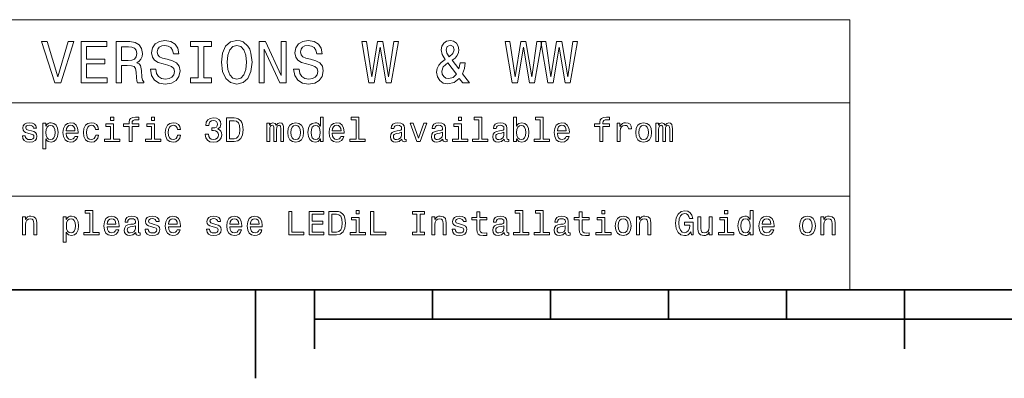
# Model space of a CAD drawing. Extents: x 0 to 420, y 0 to 297.
# Tile 3 of 32: x 85 to 168, y 2 to 33. Entities that reach past the tile are written whole.
import ezdxf

# ---------------------------------------------------------------- set-up
doc = ezdxf.new("R2010")
doc.units = 0

msp = doc.modelspace()

# ---------------------------------------------------------------- linework, layer by layer
at = {"color": 7, "lineweight": 13}
for p, q in [((25, 32.868156), (155.380432, 32.868156)), ((155.380432, 32.868156), (155.380432, 10)), ((25, 25.821327), (155.380432, 25.821327)), ((25, 17.910664), (155.380432, 17.910664)), ((25, 10), (155.380432, 10))]:
    msp.add_line(p, q, dxfattribs=at)
at = {"color": 7, "lineweight": 35}
for p, q in [((10, 10), (410, 10)), ((105, 10), (105, 2.5)), ((110, 10), (110, 5)), ((120, 10), (120, 7.5)), ((130, 10), (130, 7.5)), ((140, 10), (140, 7.5)), ((150, 10), (150, 7.5)), ((160, 10), (160, 5)), ((110, 7.5), (310, 7.5))]:
    msp.add_line(p, q, dxfattribs=at)
at = {"color": 7, "lineweight": 13}
for points in [[(89.115982, 31.016571), (88.238464, 28.036024), (87.335724, 31.016571), (86.856613, 31.016571), (87.986298, 27.511528), (88.490623, 27.511528), (89.595093, 31.016571)], [(90.215408, 27.511528), (92.434425, 27.511528), (92.434425, 27.93516), (90.679382, 27.93516), (90.679382, 29.120317), (92.242783, 29.120317), (92.242783, 29.538906), (90.679382, 29.538906), (90.679382, 30.587896), (92.394081, 30.587896), (92.394081, 31.011528), (90.215408, 31.011528)], [(93.185867, 27.511528), (93.654884, 27.511528), (93.654884, 28.989193), (94.133995, 28.989193), (94.487022, 28.974064), (94.708923, 28.90346), (94.829956, 28.737032), (94.880394, 28.439482), (94.905609, 27.985592), (94.935867, 27.688042), (94.996384, 27.511528), (95.525925, 27.511528), (95.525925, 27.607349), (95.409927, 27.74856), (95.369583, 28.010807), (95.334282, 28.575649), (95.24855, 28.994236), (95.132553, 29.12536), (94.950996, 29.221182), (95.152725, 29.347263), (95.293938, 29.523775), (95.384712, 29.745678), (95.414978, 30.01297), (95.344368, 30.4366), (95.142639, 30.754324), (94.809784, 30.945967), (94.355896, 31.011528), (93.185867, 31.011528)], [(96.549706, 28.666428), (96.090767, 28.666428), (96.191635, 28.131845), (96.443794, 27.738474), (96.832123, 27.501442), (97.356621, 27.415707), (97.876076, 27.496399), (98.264404, 27.7183), (98.51152, 28.066282), (98.602295, 28.525217), (98.526649, 28.938761), (98.314835, 29.206053), (97.971893, 29.382565), (97.512962, 29.513689), (97.119591, 29.60951), (96.862381, 29.720463), (96.716133, 29.881845), (96.670738, 30.134007), (96.716133, 30.360952), (96.847252, 30.532421), (97.048981, 30.648415), (97.326363, 30.688761), (97.60878, 30.638329), (97.830681, 30.502163), (97.976936, 30.275217), (98.047539, 29.967579), (98.506477, 29.967579), (98.506477, 29.977667), (98.425781, 30.451729), (98.188751, 30.804756), (97.815552, 31.026657), (97.311234, 31.102306), (96.857338, 31.026657), (96.504311, 30.814842), (96.277367, 30.487032), (96.196678, 30.0634), (96.262238, 29.68516), (96.45388, 29.427954), (96.756477, 29.256485), (97.170021, 29.12536), (97.578522, 29.009367), (97.886162, 28.898417), (98.072762, 28.737032), (98.138321, 28.474785), (98.077805, 28.207493), (97.921463, 28.005764), (97.684433, 27.879684), (97.376793, 27.839338), (97.033852, 27.894814), (96.771606, 28.056196), (96.605179, 28.318445)], [(100.150574, 27.93516), (99.505035, 27.93516), (99.505035, 27.511528), (101.260078, 27.511528), (101.260078, 27.93516), (100.614548, 27.93516), (100.614548, 30.587896), (101.260078, 30.587896), (101.260078, 31.011528), (99.505035, 31.011528), (99.505035, 30.587896), (100.150574, 30.587896)], [(102.122475, 29.261528), (102.213257, 28.474785), (102.475502, 27.894814), (102.884003, 27.536745), (103.418587, 27.415707), (103.948128, 27.536745), (104.361671, 27.894814), (104.618874, 28.474785), (104.714691, 29.261528), (104.618874, 30.043228), (104.507919, 30.360952), (104.361671, 30.623199), (103.948128, 30.981268), (103.695961, 31.072046), (103.418587, 31.107349), (102.87896, 30.981268), (102.470459, 30.628242), (102.213257, 30.048271)], [(105.304756, 27.511528), (105.723343, 27.511528), (105.723343, 30.381124), (107.064842, 27.511528), (107.604469, 27.511528), (107.604469, 31.011528), (107.18084, 31.011528), (107.18084, 28.141932), (105.854469, 31.011528), (105.304756, 31.011528)], [(108.69381, 28.666428), (108.234871, 28.666428), (108.335739, 28.131845), (108.587898, 27.738474), (108.976227, 27.501442), (109.500725, 27.415707), (110.02018, 27.496399), (110.408508, 27.7183), (110.655624, 28.066282), (110.746399, 28.525217), (110.670753, 28.938761), (110.458939, 29.206053), (110.115997, 29.382565), (109.657066, 29.513689), (109.263695, 29.60951), (109.006485, 29.720463), (108.860237, 29.881845), (108.814842, 30.134007), (108.860237, 30.360952), (108.991356, 30.532421), (109.193085, 30.648415), (109.470467, 30.688761), (109.752884, 30.638329), (109.974785, 30.502163), (110.12104, 30.275217), (110.191643, 29.967579), (110.650581, 29.967579), (110.650581, 29.977667), (110.569885, 30.451729), (110.332855, 30.804756), (109.959656, 31.026657), (109.455338, 31.102306), (109.001442, 31.026657), (108.648415, 30.814842), (108.421471, 30.487032), (108.340782, 30.0634), (108.406342, 29.68516), (108.597984, 29.427954), (108.900581, 29.256485), (109.314125, 29.12536), (109.722626, 29.009367), (110.030266, 28.898417), (110.216866, 28.737032), (110.282425, 28.474785), (110.221909, 28.207493), (110.065567, 28.005764), (109.828537, 27.879684), (109.520897, 27.839338), (109.177956, 27.894814), (108.91571, 28.056196), (108.749283, 28.318445)], [(114.60952, 27.511528), (115.053322, 27.511528), (115.557648, 30.54755), (116.077095, 27.511528), (116.500732, 27.511528), (117.116005, 31.016571), (116.712547, 31.016571), (116.278824, 28.036024), (115.779549, 31.016571), (115.34079, 31.016571), (114.851593, 28.036024), (114.417877, 31.016571), (114.004333, 31.016571)], [(122.537476, 28.293228), (122.713989, 28.737032), (122.784599, 29.211096), (122.335747, 29.211096), (122.244972, 28.696686), (121.675087, 29.427954), (121.91716, 29.624641), (122.093674, 29.841499), (122.199585, 30.078531), (122.234886, 30.330692), (122.17437, 30.638329), (122.023071, 30.885447), (121.791084, 31.041788), (121.513702, 31.102306), (121.190941, 31.036743), (120.94886, 30.870317), (120.787476, 30.623199), (120.732002, 30.315563), (120.817741, 29.912104), (121.069901, 29.488474), (120.747131, 29.256485), (120.52523, 29.019453), (120.394104, 28.747118), (120.35376, 28.434439), (120.419327, 28.036024), (120.616013, 27.713257), (120.918602, 27.506485), (121.306931, 27.425793), (121.836472, 27.536745), (122.27523, 27.899857), (122.567741, 27.511528), (123.14267, 27.511528)], [(126.753624, 27.511528), (127.197426, 27.511528), (127.701752, 30.54755), (128.221191, 27.511528), (128.644836, 27.511528), (129.260101, 31.016571), (128.856659, 31.016571), (128.422928, 28.036024), (127.923653, 31.016571), (127.484894, 31.016571), (126.995697, 28.036024), (126.561981, 31.016571), (126.148438, 31.016571)], [(129.789642, 27.511528), (130.233459, 27.511528), (130.737778, 30.54755), (131.257233, 27.511528), (131.680862, 27.511528), (132.296143, 31.016571), (131.89267, 31.016571), (131.458954, 28.036024), (130.959686, 31.016571), (130.52092, 31.016571), (130.031723, 28.036024), (129.598007, 31.016571), (129.184464, 31.016571)], [(94.22477, 30.582853), (94.53241, 30.552595), (94.749268, 30.456774), (94.885437, 30.28026), (94.930824, 30.002882), (94.880394, 29.710375), (94.744225, 29.533863), (94.512238, 29.443085), (94.194511, 29.417868), (93.654884, 29.417868), (93.654884, 30.582853)], [(102.606628, 29.261528), (102.662102, 29.871758), (102.828529, 30.320606), (103.085732, 30.592939), (103.418587, 30.688761), (103.746399, 30.592939), (104.003601, 30.315563), (104.170029, 29.866714), (104.230545, 29.261528), (104.170029, 28.651297), (104.003601, 28.20245), (103.746399, 27.930117), (103.418587, 27.839338), (103.085732, 27.930117), (102.828529, 28.20245), (102.662102, 28.646254)], [(121.427971, 29.730549), (121.216156, 30.028099), (121.150589, 30.315563), (121.251457, 30.592939), (121.513702, 30.713978), (121.745689, 30.597984), (121.841515, 30.315563), (121.73056, 29.997839)], [(121.301888, 29.216139), (122.0382, 28.242796), (121.750732, 27.970461), (121.387627, 27.879684), (121.140503, 27.925074), (120.94886, 28.056196), (120.827827, 28.257925), (120.787476, 28.510088), (120.913559, 28.888329)], [(92.979843, 24.615276), (92.71183, 24.615276), (92.71183, 24.327091), (92.979843, 24.327091)], [(94.282433, 23.825651), (94.282433, 22.546112), (94.536041, 22.546112), (94.536041, 23.825651), (95.112404, 23.825651), (95.112404, 24.04179), (94.536041, 24.04179), (94.536041, 24.13689), (94.556213, 24.252163), (94.622498, 24.329973), (94.734886, 24.376083), (94.896271, 24.393373), (95.112404, 24.381847), (95.112404, 24.600866), (94.838631, 24.615276), (94.59079, 24.58934), (94.417885, 24.51153), (94.31414, 24.376083), (94.282433, 24.182999), (94.282433, 24.04179), (93.818459, 24.04179), (93.818459, 23.825651)], [(96.449585, 24.615276), (96.181572, 24.615276), (96.181572, 24.327091), (96.449585, 24.327091)], [(100.740654, 23.174355), (100.740654, 23.154181), (100.786758, 22.877523), (100.922211, 22.670031), (101.135468, 22.537466), (101.417885, 22.488476), (101.717598, 22.537466), (101.942383, 22.664268), (102.086472, 22.865997), (102.138344, 23.125362), (102.115295, 23.295391), (102.051888, 23.43372), (101.948143, 23.540348), (101.809814, 23.618158), (101.997139, 23.773777), (102.063416, 24.021616), (102.020187, 24.246401), (101.896271, 24.41643), (101.694542, 24.523058), (101.417885, 24.56052), (101.158516, 24.514412), (100.959671, 24.387611), (100.829987, 24.185881), (100.786758, 23.91787), (100.786758, 23.897697), (101.043243, 23.897697), (101.066299, 24.082134), (101.141228, 24.214701), (101.262268, 24.295391), (101.432297, 24.324209), (101.582153, 24.301155), (101.691658, 24.240637), (101.757942, 24.142654), (101.783882, 24.01009), (101.757942, 23.868879), (101.688782, 23.773777), (101.567741, 23.716141), (101.403473, 23.698851), (101.291084, 23.701733), (101.291084, 23.474066), (101.432297, 23.47983), (101.613853, 23.453894), (101.749298, 23.384729), (101.829987, 23.272337), (101.85881, 23.125362), (101.82711, 22.958216), (101.74353, 22.834297), (101.61097, 22.756487), (101.435173, 22.730551), (101.253624, 22.759369), (101.121056, 22.845823), (101.037483, 22.984152), (101.005783, 23.174355)], [(103.198868, 24.546112), (102.533157, 24.546112), (102.533157, 22.546112), (103.198868, 22.546112), (103.512985, 22.609512), (103.746414, 22.802597), (103.890511, 23.116716), (103.942383, 23.546112), (103.896271, 23.984152), (103.838638, 24.157063), (103.757942, 24.295391), (103.524513, 24.482712), (103.371773, 24.52882)], [(103.178696, 24.306919), (103.397713, 24.263691), (103.547569, 24.131126), (103.636909, 23.894815), (103.665726, 23.546112), (103.634026, 23.208937), (103.544685, 22.972626), (103.391953, 22.831415), (103.178696, 22.785305), (102.80117, 22.785305), (102.80117, 24.306919)], [(110.495697, 22.785305), (110.495697, 22.546112), (110.749298, 22.546112), (110.749298, 24.615276), (110.498581, 24.615276), (110.498581, 23.857351), (110.305496, 24.076372), (110.18734, 24.128244), (110.051895, 24.148418), (109.806938, 24.09078), (109.616737, 23.929398), (109.492813, 23.670031), (109.449585, 23.321327), (109.492813, 22.972626), (109.616737, 22.710377), (109.806938, 22.546112), (110.051895, 22.491358), (110.18734, 22.51153), (110.30838, 22.563402)], [(113.518753, 24.40202), (113.518753, 22.759369), (112.997139, 22.759369), (112.997139, 22.546112), (114.291092, 22.546112), (114.291092, 22.759369), (113.772354, 22.759369), (113.772354, 24.615276), (113.121063, 24.615276), (113.121063, 24.40202)], [(122.472649, 24.615276), (122.204636, 24.615276), (122.204636, 24.327091), (122.472649, 24.327091)], [(123.927979, 24.40202), (123.927979, 22.759369), (123.406364, 22.759369), (123.406364, 22.546112), (124.700317, 22.546112), (124.700317, 22.759369), (124.18158, 22.759369), (124.18158, 24.615276), (123.530289, 24.615276), (123.530289, 24.40202)], [(127.132591, 22.785305), (127.319908, 22.563402), (127.576393, 22.491358), (127.818474, 22.546112), (128.011551, 22.710377), (128.132599, 22.972626), (128.178711, 23.321327), (128.132599, 23.670031), (128.008667, 23.929398), (127.818474, 24.09078), (127.576393, 24.148418), (127.322792, 24.07349), (127.219048, 23.98127), (127.132591, 23.857351), (127.132591, 24.615276), (126.87899, 24.615276), (126.87899, 22.546112), (127.132591, 22.546112)], [(129.132599, 24.40202), (129.132599, 22.759369), (128.610977, 22.759369), (128.610977, 22.546112), (129.904938, 22.546112), (129.904938, 22.759369), (129.3862, 22.759369), (129.3862, 24.615276), (128.734894, 24.615276), (128.734894, 24.40202)], [(134.184464, 23.825651), (134.184464, 22.546112), (134.43808, 22.546112), (134.43808, 23.825651), (135.014435, 23.825651), (135.014435, 24.04179), (134.43808, 24.04179), (134.43808, 24.13689), (134.458252, 24.252163), (134.524536, 24.329973), (134.636917, 24.376083), (134.798309, 24.393373), (135.014435, 24.381847), (135.014435, 24.600866), (134.740662, 24.615276), (134.492828, 24.58934), (134.319916, 24.51153), (134.216171, 24.376083), (134.184464, 24.182999), (134.184464, 24.04179), (133.72049, 24.04179), (133.72049, 23.825651)], [(86.01442, 23.44813), (85.76947, 23.505766), (85.587906, 23.572048), (85.52739, 23.707495), (85.544678, 23.802597), (85.605202, 23.871761), (85.703186, 23.914988), (85.844391, 23.93228), (85.979843, 23.914988), (86.086472, 23.863115), (86.155632, 23.785305), (86.184448, 23.681559), (86.432289, 23.681559), (86.432289, 23.687323), (86.389061, 23.874641), (86.270905, 24.021616), (86.086472, 24.113834), (85.844391, 24.148418), (85.599442, 24.113834), (85.420761, 24.018734), (85.308365, 23.877523), (85.273788, 23.698851), (85.299728, 23.52594), (85.380417, 23.404902), (85.512985, 23.318447), (85.70607, 23.257927), (85.98848, 23.188763), (86.161392, 23.116716), (86.207504, 23.05908), (86.224792, 22.972626), (86.19886, 22.865997), (86.1297, 22.785305), (86.017303, 22.733433), (85.867447, 22.716141), (85.708946, 22.733433), (85.593674, 22.793951), (85.515862, 22.891933), (85.484161, 23.02738), (85.239204, 23.02738), (85.279556, 22.796833), (85.397705, 22.629686), (85.585022, 22.528822), (85.844391, 22.491358), (86.115288, 22.528822), (86.314133, 22.629686), (86.435165, 22.791069), (86.478394, 23.001444), (86.446701, 23.183001), (86.357361, 23.306919), (86.210388, 23.387611)], [(87.23056, 23.854469), (87.23056, 24.093662), (86.976959, 24.093662), (86.976959, 21.946688), (87.23056, 21.946688), (87.23056, 22.782423), (87.319901, 22.646976), (87.420761, 22.55764), (87.674362, 22.491358), (87.916443, 22.546112), (88.106644, 22.710377), (88.23056, 22.969744), (88.276672, 23.321327), (88.23056, 23.670031), (88.106644, 23.929398), (87.916443, 24.09078), (87.674362, 24.148418), (87.536041, 24.131126), (87.417877, 24.076372), (87.317017, 23.984152)], [(87.631134, 22.719023), (87.461105, 22.756487), (87.337189, 22.871761), (87.259384, 23.05908), (87.233444, 23.321327), (87.259384, 23.580694), (87.337189, 23.768015), (87.461105, 23.880405), (87.631134, 23.920752), (87.786758, 23.880405), (87.910675, 23.765133), (87.988487, 23.577812), (88.017303, 23.321327), (87.988487, 23.061962), (87.910675, 22.871761), (87.786758, 22.756487)], [(88.948135, 23.246401), (89.962555, 23.246401), (89.965431, 23.364555), (89.919327, 23.695969), (89.792526, 23.943806), (89.59079, 24.093662), (89.322784, 24.148418), (89.060532, 24.09078), (88.858803, 23.929398), (88.729126, 23.667149), (88.683014, 23.321327), (88.726242, 22.966862), (88.855927, 22.707495), (89.054764, 22.546112), (89.314133, 22.491358), (89.538918, 22.528822), (89.723358, 22.626804), (89.858803, 22.782423), (89.936615, 22.989916), (89.685898, 22.989916), (89.634018, 22.874641), (89.55909, 22.788187), (89.34584, 22.719023), (89.181564, 22.750723), (89.057648, 22.851587), (88.976959, 23.015852), (88.948135, 23.237755)], [(88.948135, 23.459656), (88.979843, 23.658504), (89.057648, 23.805477), (89.175812, 23.894815), (89.331421, 23.926516), (89.484161, 23.894815), (89.602318, 23.805477), (89.674362, 23.658504), (89.700302, 23.459656)], [(91.446701, 23.580694), (91.697418, 23.580694), (91.645546, 23.811241), (91.521629, 23.992798), (91.328545, 24.10519), (91.077827, 24.148418), (90.80117, 24.09078), (90.59079, 23.929398), (90.458229, 23.667149), (90.412117, 23.315565), (90.455345, 22.966862), (90.58503, 22.707495), (90.789642, 22.546112), (91.069176, 22.491358), (91.317017, 22.534584), (91.510101, 22.655622), (91.642662, 22.845823), (91.700302, 23.099426), (91.458229, 23.099426), (91.415001, 22.938044), (91.334305, 22.817005), (91.219032, 22.742077), (91.077827, 22.719023), (90.902031, 22.756487), (90.77523, 22.871761), (90.697418, 23.05908), (90.671486, 23.324209), (90.697418, 23.583576), (90.778114, 23.770895), (90.907799, 23.886169), (91.077827, 23.926516), (91.227676, 23.900579), (91.340073, 23.834297), (91.415001, 23.724787)], [(92.971199, 22.759369), (92.971199, 24.04179), (92.319901, 24.04179), (92.319901, 23.825651), (92.71759, 23.825651), (92.71759, 22.759369), (92.19886, 22.759369), (92.19886, 22.546112), (93.495689, 22.546112), (93.495689, 22.759369)], [(96.440941, 22.759369), (96.440941, 24.04179), (95.789642, 24.04179), (95.789642, 23.825651), (96.187332, 23.825651), (96.187332, 22.759369), (95.668602, 22.759369), (95.668602, 22.546112), (96.965431, 22.546112), (96.965431, 22.759369)], [(98.386185, 23.580694), (98.636902, 23.580694), (98.58503, 23.811241), (98.461113, 23.992798), (98.268028, 24.10519), (98.017311, 24.148418), (97.740654, 24.09078), (97.530273, 23.929398), (97.397713, 23.667149), (97.351601, 23.315565), (97.394829, 22.966862), (97.524513, 22.707495), (97.729126, 22.546112), (98.008659, 22.491358), (98.2565, 22.534584), (98.449585, 22.655622), (98.582146, 22.845823), (98.639786, 23.099426), (98.397713, 23.099426), (98.354485, 22.938044), (98.273788, 22.817005), (98.158516, 22.742077), (98.017311, 22.719023), (97.841515, 22.756487), (97.714714, 22.871761), (97.636902, 23.05908), (97.61097, 23.324209), (97.636902, 23.583576), (97.717598, 23.770895), (97.847282, 23.886169), (98.017311, 23.926516), (98.16716, 23.900579), (98.279556, 23.834297), (98.354485, 23.724787)], [(105.974083, 22.546112), (106.207512, 22.546112), (106.207512, 23.580694), (106.221924, 23.736313), (106.265152, 23.848705), (106.331429, 23.914988), (106.417885, 23.940926), (106.487053, 23.91787), (106.533157, 23.860233), (106.556213, 23.762251), (106.564857, 23.632568), (106.564857, 22.546112), (106.783882, 22.546112), (106.783882, 23.580694), (106.798294, 23.733433), (106.841515, 23.845823), (106.910683, 23.914988), (106.997139, 23.940926), (107.066299, 23.91787), (107.112411, 23.860233), (107.141228, 23.632568), (107.141228, 22.546112), (107.374657, 22.546112), (107.374657, 23.615276), (107.360252, 23.837179), (107.31414, 24.007208), (107.221924, 24.110954), (107.072067, 24.148418), (106.896271, 24.09078), (106.760826, 23.923634), (106.654198, 24.087898), (106.475525, 24.148418), (106.311256, 24.09078), (106.198868, 23.929398), (106.198868, 24.093662), (105.974083, 24.093662)], [(107.734894, 23.318447), (107.780998, 22.966862), (107.913567, 22.707495), (108.12394, 22.546112), (108.406357, 22.491358), (108.685898, 22.546112), (108.896271, 22.704613), (109.028839, 22.96398), (109.077827, 23.318447), (109.028839, 23.670031), (108.896271, 23.93228), (108.685898, 24.09078), (108.406357, 24.148418), (108.12394, 24.09078), (107.913567, 23.929398), (107.780998, 23.670031)], [(107.994255, 23.321327), (108.020195, 23.580694), (108.100883, 23.768015), (108.230568, 23.883287), (108.406357, 23.923634), (108.579269, 23.883287), (108.708954, 23.770895), (108.789642, 23.580694), (108.818466, 23.321327), (108.789642, 23.05908), (108.708954, 22.868879), (108.579269, 22.753605), (108.406357, 22.716141), (108.230568, 22.753605), (108.100883, 22.868879), (108.020195, 23.05908)], [(110.095123, 23.920752), (110.262268, 23.880405), (110.389069, 23.768015), (110.463997, 23.580694), (110.492813, 23.321327), (110.463997, 23.05908), (110.389069, 22.871761), (110.262268, 22.756487), (110.095123, 22.719023), (109.936623, 22.756487), (109.815582, 22.871761), (109.734894, 23.061962), (109.708954, 23.321327), (109.734894, 23.577812), (109.815582, 23.765133), (109.936623, 23.880405)], [(111.501465, 23.246401), (112.515869, 23.246401), (112.518753, 23.364555), (112.472641, 23.695969), (112.34584, 23.943806), (112.144112, 24.093662), (111.876099, 24.148418), (111.613853, 24.09078), (111.412125, 23.929398), (111.28244, 23.667149), (111.236336, 23.321327), (111.279564, 22.966862), (111.409241, 22.707495), (111.608093, 22.546112), (111.867455, 22.491358), (112.092239, 22.528822), (112.27668, 22.626804), (112.412125, 22.782423), (112.489937, 22.989916), (112.239212, 22.989916), (112.18734, 22.874641), (112.112411, 22.788187), (111.899155, 22.719023), (111.734894, 22.750723), (111.61097, 22.851587), (111.530281, 23.015852), (111.501465, 23.237755)], [(111.501465, 23.459656), (111.533165, 23.658504), (111.61097, 23.805477), (111.729126, 23.894815), (111.88475, 23.926516), (112.037483, 23.894815), (112.15564, 23.805477), (112.227684, 23.658504), (112.253624, 23.459656)], [(117.403481, 22.747841), (117.403481, 22.739195), (117.417892, 22.641212), (117.461121, 22.572048), (117.642677, 22.517294), (117.783882, 22.540348), (117.783882, 22.736313), (117.723366, 22.727669), (117.642677, 22.765133), (117.628265, 22.880405), (117.628265, 23.681559), (117.593681, 23.886169), (117.492821, 24.030262), (117.317024, 24.116716), (117.069191, 24.148418), (116.82711, 24.113834), (116.648438, 24.015852), (116.536049, 23.863115), (116.498581, 23.661386), (116.498581, 23.644094), (116.72625, 23.644094), (116.746422, 23.765133), (116.809822, 23.851587), (116.913567, 23.903461), (117.060539, 23.923634), (117.201752, 23.909224), (117.30262, 23.865997), (117.363136, 23.791069), (117.383308, 23.687323), (117.37178, 23.566284), (117.325668, 23.505766), (117.210396, 23.476948), (116.994263, 23.453894), (116.746422, 23.40202), (116.570625, 23.309801), (116.466881, 23.165709), (116.435181, 22.952452), (116.463997, 22.762251), (116.553337, 22.62104), (116.697426, 22.531702), (116.896278, 22.500002), (117.164291, 22.560522)], [(118.683022, 22.546112), (118.951035, 22.546112), (119.515877, 24.093662), (119.253624, 24.093662), (118.818466, 22.845823), (118.374664, 24.093662), (118.109535, 24.093662)], [(120.873222, 22.747841), (120.873222, 22.739195), (120.887634, 22.641212), (120.930862, 22.572048), (121.112419, 22.517294), (121.253624, 22.540348), (121.253624, 22.736313), (121.193108, 22.727669), (121.112419, 22.765133), (121.098007, 22.880405), (121.098007, 23.681559), (121.063423, 23.886169), (120.962563, 24.030262), (120.786766, 24.116716), (120.538933, 24.148418), (120.296852, 24.113834), (120.118179, 24.015852), (120.005791, 23.863115), (119.968323, 23.661386), (119.968323, 23.644094), (120.195992, 23.644094), (120.216164, 23.765133), (120.279564, 23.851587), (120.383308, 23.903461), (120.530281, 23.923634), (120.671494, 23.909224), (120.772362, 23.865997), (120.832878, 23.791069), (120.85305, 23.687323), (120.841522, 23.566284), (120.79541, 23.505766), (120.680138, 23.476948), (120.464005, 23.453894), (120.216164, 23.40202), (120.040367, 23.309801), (119.936623, 23.165709), (119.904922, 22.952452), (119.933739, 22.762251), (120.023079, 22.62104), (120.167168, 22.531702), (120.36602, 22.500002), (120.634033, 22.560522)], [(122.464005, 22.759369), (122.464005, 24.04179), (121.812706, 24.04179), (121.812706, 23.825651), (122.210403, 23.825651), (122.210403, 22.759369), (121.691666, 22.759369), (121.691666, 22.546112), (122.988495, 22.546112), (122.988495, 22.759369)], [(126.077835, 22.747841), (126.077835, 22.739195), (126.092247, 22.641212), (126.135475, 22.572048), (126.317032, 22.517294), (126.458237, 22.540348), (126.458237, 22.736313), (126.39772, 22.727669), (126.317032, 22.765133), (126.30262, 22.880405), (126.30262, 23.681559), (126.268036, 23.886169), (126.167175, 24.030262), (125.991379, 24.116716), (125.743546, 24.148418), (125.501465, 24.113834), (125.322792, 24.015852), (125.210403, 23.863115), (125.172935, 23.661386), (125.172935, 23.644094), (125.400604, 23.644094), (125.420776, 23.765133), (125.484177, 23.851587), (125.587921, 23.903461), (125.734894, 23.923634), (125.876106, 23.909224), (125.976974, 23.865997), (126.037491, 23.791069), (126.057663, 23.687323), (126.046135, 23.566284), (126.000023, 23.505766), (125.88475, 23.476948), (125.668617, 23.453894), (125.420776, 23.40202), (125.24498, 23.309801), (125.141235, 23.165709), (125.109535, 22.952452), (125.138351, 22.762251), (125.227692, 22.62104), (125.37178, 22.531702), (125.570633, 22.500002), (125.838646, 22.560522)], [(127.919334, 23.321327), (127.890518, 23.061962), (127.812706, 22.871761), (127.688789, 22.756487), (127.533165, 22.719023), (127.363136, 22.756487), (127.23922, 22.871761), (127.161407, 23.05908), (127.135475, 23.321327), (127.161407, 23.580694), (127.23922, 23.768015), (127.363136, 23.880405), (127.533165, 23.920752), (127.688789, 23.880405), (127.812706, 23.765133), (127.890518, 23.577812)], [(130.585052, 23.246401), (131.599457, 23.246401), (131.602325, 23.364555), (131.556213, 23.695969), (131.429413, 23.943806), (131.227692, 24.093662), (130.959686, 24.148418), (130.697433, 24.09078), (130.495697, 23.929398), (130.366028, 23.667149), (130.319916, 23.321327), (130.363144, 22.966862), (130.492828, 22.707495), (130.691681, 22.546112), (130.951035, 22.491358), (131.175812, 22.528822), (131.36026, 22.626804), (131.495697, 22.782423), (131.573517, 22.989916), (131.322784, 22.989916), (131.27092, 22.874641), (131.195984, 22.788187), (130.982727, 22.719023), (130.818481, 22.750723), (130.69455, 22.851587), (130.613861, 23.015852), (130.585052, 23.237755)], [(130.585052, 23.459656), (130.616745, 23.658504), (130.69455, 23.805477), (130.812714, 23.894815), (130.968323, 23.926516), (131.121063, 23.894815), (131.239227, 23.805477), (131.311264, 23.658504), (131.337204, 23.459656)], [(135.662857, 22.546112), (135.916458, 22.546112), (135.916458, 23.430838), (135.942383, 23.644094), (136.020203, 23.796833), (136.147003, 23.889051), (136.317032, 23.920752), (136.443832, 23.900579), (136.53894, 23.842941), (136.596573, 23.744959), (136.616745, 23.612394), (136.87323, 23.612394), (136.838654, 23.845823), (136.743546, 24.01297), (136.585052, 24.113834), (136.368896, 24.148418), (136.221924, 24.125362), (136.095123, 24.067726), (135.982742, 23.969744), (135.893402, 23.837179), (135.893402, 24.093662), (135.662857, 24.093662)], [(137.227692, 23.318447), (137.273804, 22.966862), (137.406372, 22.707495), (137.616745, 22.546112), (137.89917, 22.491358), (138.178711, 22.546112), (138.389069, 22.704613), (138.521637, 22.96398), (138.570633, 23.318447), (138.521637, 23.670031), (138.389069, 23.93228), (138.178711, 24.09078), (137.89917, 24.148418), (137.616745, 24.09078), (137.406372, 23.929398), (137.273804, 23.670031)], [(137.487061, 23.321327), (137.513, 23.580694), (137.593689, 23.768015), (137.723373, 23.883287), (137.89917, 23.923634), (138.072083, 23.883287), (138.201752, 23.770895), (138.28244, 23.580694), (138.311279, 23.321327), (138.28244, 23.05908), (138.201752, 22.868879), (138.072083, 22.753605), (137.89917, 22.716141), (137.723373, 22.753605), (137.593689, 22.868879), (137.513, 23.05908)], [(138.93663, 22.546112), (139.170059, 22.546112), (139.170059, 23.580694), (139.184479, 23.736313), (139.227692, 23.848705), (139.293976, 23.914988), (139.380432, 23.940926), (139.4496, 23.91787), (139.495697, 23.860233), (139.518768, 23.762251), (139.527405, 23.632568), (139.527405, 22.546112), (139.746429, 22.546112), (139.746429, 23.580694), (139.760834, 23.733433), (139.804062, 23.845823), (139.87323, 23.914988), (139.959686, 23.940926), (140.028839, 23.91787), (140.074951, 23.860233), (140.103775, 23.632568), (140.103775, 22.546112), (140.337204, 22.546112), (140.337204, 23.615276), (140.3228, 23.837179), (140.276688, 24.007208), (140.184479, 24.110954), (140.034607, 24.148418), (139.858826, 24.09078), (139.723373, 23.923634), (139.616745, 24.087898), (139.43808, 24.148418), (139.273804, 24.09078), (139.161407, 23.929398), (139.161407, 24.093662), (138.93663, 24.093662)], [(117.374664, 23.087898), (117.34008, 22.938044), (117.247864, 22.822769), (117.109535, 22.747841), (116.939507, 22.721905), (116.829994, 22.736313), (116.752182, 22.782423), (116.703194, 22.863115), (116.688782, 22.975508), (116.70031, 23.076372), (116.746422, 23.148418), (116.930862, 23.229109), (117.164291, 23.263691), (117.374664, 23.332855)], [(120.844406, 23.087898), (120.809822, 22.938044), (120.717606, 22.822769), (120.579277, 22.747841), (120.409248, 22.721905), (120.299736, 22.736313), (120.221924, 22.782423), (120.172935, 22.863115), (120.158524, 22.975508), (120.170052, 23.076372), (120.216164, 23.148418), (120.400604, 23.229109), (120.634033, 23.263691), (120.844406, 23.332855)], [(126.049019, 23.087898), (126.014435, 22.938044), (125.922218, 22.822769), (125.78389, 22.747841), (125.613861, 22.721905), (125.504349, 22.736313), (125.426537, 22.782423), (125.377548, 22.863115), (125.363136, 22.975508), (125.374664, 23.076372), (125.420776, 23.148418), (125.605217, 23.229109), (125.838646, 23.263691), (126.049019, 23.332855)], [(90.965431, 16.491356), (90.965431, 14.848704), (90.443817, 14.848704), (90.443817, 14.635448), (91.73777, 14.635448), (91.73777, 14.848704), (91.219032, 14.848704), (91.219032, 16.704613), (90.567741, 16.704613), (90.567741, 16.491356)], [(113.798294, 16.704613), (113.530281, 16.704613), (113.530281, 16.416428), (113.798294, 16.416428)], [(127.39772, 16.491356), (127.39772, 14.848704), (126.876106, 14.848704), (126.876106, 14.635448), (128.170059, 14.635448), (128.170059, 14.848704), (127.651321, 14.848704), (127.651321, 16.704613), (127.000031, 16.704613), (127.000031, 16.491356)], [(129.132599, 16.491356), (129.132599, 14.848704), (128.610977, 14.848704), (128.610977, 14.635448), (129.904938, 14.635448), (129.904938, 14.848704), (129.3862, 14.848704), (129.3862, 16.704613), (128.734894, 16.704613), (128.734894, 16.491356)], [(134.616745, 16.704613), (134.348724, 16.704613), (134.348724, 16.416428), (134.616745, 16.416428)], [(145.02597, 16.704613), (144.757965, 16.704613), (144.757965, 16.416428), (145.02597, 16.416428)], [(146.927979, 14.87464), (146.927979, 14.635448), (147.18158, 14.635448), (147.18158, 16.704613), (146.930878, 16.704613), (146.930878, 15.946687), (146.737793, 16.165707), (146.619629, 16.217581), (146.484192, 16.237753), (146.239227, 16.180117), (146.049026, 16.018732), (145.92511, 15.759367), (145.881866, 15.410664), (145.92511, 15.06196), (146.049026, 14.799712), (146.239227, 14.635448), (146.484192, 14.580692), (146.619629, 14.600865), (146.740662, 14.652739)], [(85.2565, 14.635448), (85.510101, 14.635448), (85.510101, 15.528819), (85.536041, 15.73343), (85.619614, 15.883286), (85.74929, 15.975505), (85.922203, 16.010088), (86.060532, 15.981269), (86.146988, 15.903459), (86.190216, 15.773776), (86.20462, 15.600865), (86.20462, 14.635448), (86.458221, 14.635448), (86.458221, 15.652739), (86.446701, 15.857349), (86.394821, 16.027378), (86.224792, 16.182999), (85.959671, 16.237753), (85.812691, 16.217581), (85.688774, 16.162825), (85.582146, 16.070606), (85.498573, 15.946687), (85.498573, 16.182999), (85.2565, 16.182999)], [(88.965431, 15.943805), (88.965431, 16.182999), (88.71183, 16.182999), (88.71183, 14.036024), (88.965431, 14.036024), (88.965431, 14.871758), (89.054764, 14.736312), (89.155632, 14.646975), (89.409241, 14.580692), (89.651306, 14.635448), (89.841507, 14.799712), (89.965431, 15.059078), (90.011543, 15.410664), (89.965431, 15.759367), (89.841507, 16.018732), (89.651306, 16.180117), (89.409241, 16.237753), (89.270905, 16.220463), (89.152756, 16.165707), (89.051888, 16.073488)], [(89.366013, 14.808358), (89.195984, 14.845822), (89.07206, 14.961096), (88.994247, 15.148416), (88.968315, 15.410664), (88.994247, 15.67003), (89.07206, 15.857349), (89.195984, 15.969742), (89.366013, 16.010088), (89.521629, 15.969742), (89.645546, 15.854467), (89.723358, 15.667148), (89.752174, 15.410664), (89.723358, 15.151298), (89.645546, 14.961096), (89.521629, 14.845822)], [(92.417885, 15.335735), (93.432289, 15.335735), (93.435173, 15.453892), (93.389061, 15.785303), (93.26226, 16.033142), (93.060532, 16.182999), (92.792519, 16.237753), (92.530273, 16.180117), (92.328545, 16.018732), (92.19886, 15.756485), (92.152756, 15.410664), (92.195984, 15.056197), (92.325661, 14.796831), (92.524513, 14.635448), (92.783875, 14.580692), (93.008659, 14.618156), (93.1931, 14.716139), (93.328545, 14.871758), (93.406357, 15.079251), (93.155632, 15.079251), (93.10376, 14.963978), (93.028831, 14.877522), (92.815575, 14.808358), (92.651314, 14.840058), (92.52739, 14.940923), (92.446701, 15.105188), (92.417885, 15.32709)], [(92.417885, 15.548992), (92.449585, 15.747839), (92.52739, 15.894814), (92.645546, 15.984151), (92.80117, 16.01585), (92.953903, 15.984151), (93.07206, 15.894814), (93.144104, 15.747839), (93.170044, 15.548992)], [(94.850159, 14.837176), (94.850159, 14.828531), (94.864571, 14.730548), (94.907799, 14.661384), (95.089355, 14.606629), (95.23056, 14.629683), (95.23056, 14.825649), (95.170044, 14.817003), (95.089355, 14.854467), (95.074944, 14.969742), (95.074944, 15.770894), (95.040359, 15.975505), (94.939499, 16.119596), (94.763702, 16.206053), (94.515869, 16.237753), (94.273788, 16.203171), (94.095116, 16.105188), (93.982727, 15.952451), (93.945259, 15.750721), (93.945259, 15.73343), (94.172928, 15.73343), (94.1931, 15.854467), (94.2565, 15.940923), (94.360245, 15.992796), (94.507217, 16.01297), (94.64843, 15.99856), (94.749298, 15.955332), (94.809814, 15.880404), (94.829987, 15.776658), (94.818459, 15.655621), (94.772346, 15.595101), (94.657074, 15.566283), (94.440941, 15.543228), (94.1931, 15.491355), (94.017303, 15.399137), (93.913559, 15.255044), (93.881859, 15.041787), (93.910675, 14.851585), (94.000015, 14.710376), (94.144104, 14.621038), (94.342957, 14.589338), (94.61097, 14.649857)], [(96.423645, 15.537465), (96.178688, 15.595101), (95.997131, 15.661385), (95.936615, 15.796831), (95.953903, 15.891932), (96.014427, 15.961096), (96.112411, 16.004324), (96.253616, 16.021614), (96.389069, 16.004324), (96.495697, 15.952451), (96.564857, 15.87464), (96.593674, 15.770894), (96.841515, 15.770894), (96.841515, 15.776658), (96.798286, 15.963978), (96.68013, 16.110952), (96.495697, 16.203171), (96.253616, 16.237753), (96.008659, 16.203171), (95.829987, 16.10807), (95.717598, 15.96686), (95.683014, 15.788185), (95.708946, 15.615274), (95.789642, 15.494237), (95.922203, 15.407782), (96.115288, 15.347263), (96.397713, 15.278099), (96.570618, 15.206053), (96.61673, 15.148416), (96.634026, 15.06196), (96.608086, 14.955332), (96.538918, 14.87464), (96.426529, 14.822767), (96.276672, 14.805476), (96.118172, 14.822767), (96.002899, 14.883286), (95.925087, 14.981269), (95.893387, 15.116715), (95.64843, 15.116715), (95.688774, 14.886168), (95.806931, 14.719021), (95.994255, 14.618156), (96.253616, 14.580692), (96.524513, 14.618156), (96.723358, 14.719021), (96.844398, 14.880404), (96.887627, 15.090779), (96.855927, 15.272335), (96.766586, 15.396255), (96.619614, 15.476946)], [(97.622498, 15.335735), (98.636902, 15.335735), (98.639786, 15.453892), (98.593674, 15.785303), (98.466873, 16.033142), (98.265144, 16.182999), (97.997131, 16.237753), (97.734886, 16.180117), (97.533157, 16.018732), (97.403473, 15.756485), (97.357368, 15.410664), (97.400597, 15.056197), (97.530273, 14.796831), (97.729126, 14.635448), (97.988487, 14.580692), (98.213272, 14.618156), (98.397713, 14.716139), (98.533157, 14.871758), (98.61097, 15.079251), (98.360245, 15.079251), (98.308372, 14.963978), (98.233444, 14.877522), (98.020187, 14.808358), (97.855927, 14.840058), (97.732002, 14.940923), (97.651314, 15.105188), (97.622498, 15.32709)], [(97.622498, 15.548992), (97.654198, 15.747839), (97.732002, 15.894814), (97.850159, 15.984151), (98.005783, 16.01585), (98.158516, 15.984151), (98.276672, 15.894814), (98.348717, 15.747839), (98.374657, 15.548992)], [(101.628258, 15.537465), (101.383301, 15.595101), (101.201744, 15.661385), (101.141228, 15.796831), (101.158516, 15.891932), (101.21904, 15.961096), (101.317024, 16.004324), (101.458229, 16.021614), (101.593681, 16.004324), (101.70031, 15.952451), (101.76947, 15.87464), (101.798286, 15.770894), (102.046127, 15.770894), (102.046127, 15.776658), (102.002899, 15.963978), (101.884743, 16.110952), (101.70031, 16.203171), (101.458229, 16.237753), (101.213272, 16.203171), (101.034599, 16.10807), (100.922211, 15.96686), (100.887627, 15.788185), (100.913559, 15.615274), (100.994255, 15.494237), (101.126816, 15.407782), (101.319901, 15.347263), (101.602325, 15.278099), (101.77523, 15.206053), (101.821342, 15.148416), (101.838638, 15.06196), (101.812698, 14.955332), (101.74353, 14.87464), (101.631142, 14.822767), (101.481285, 14.805476), (101.322784, 14.822767), (101.207512, 14.883286), (101.1297, 14.981269), (101.098, 15.116715), (100.853043, 15.116715), (100.893387, 14.886168), (101.011543, 14.719021), (101.198868, 14.618156), (101.458229, 14.580692), (101.729126, 14.618156), (101.927971, 14.719021), (102.049011, 14.880404), (102.092239, 15.090779), (102.060539, 15.272335), (101.971199, 15.396255), (101.824226, 15.476946)], [(102.82711, 15.335735), (103.841515, 15.335735), (103.844398, 15.453892), (103.798286, 15.785303), (103.671486, 16.033142), (103.469757, 16.182999), (103.201744, 16.237753), (102.939499, 16.180117), (102.73777, 16.018732), (102.608086, 15.756485), (102.561981, 15.410664), (102.605209, 15.056197), (102.734886, 14.796831), (102.933739, 14.635448), (103.1931, 14.580692), (103.417885, 14.618156), (103.602325, 14.716139), (103.73777, 14.871758), (103.815582, 15.079251), (103.564857, 15.079251), (103.512985, 14.963978), (103.438057, 14.877522), (103.2248, 14.808358), (103.060539, 14.840058), (102.936615, 14.940923), (102.855927, 15.105188), (102.82711, 15.32709)], [(102.82711, 15.548992), (102.85881, 15.747839), (102.936615, 15.894814), (103.054771, 15.984151), (103.210396, 16.01585), (103.363129, 15.984151), (103.481285, 15.894814), (103.553329, 15.747839), (103.579269, 15.548992)], [(104.561981, 15.335735), (105.576385, 15.335735), (105.579269, 15.453892), (105.533157, 15.785303), (105.406357, 16.033142), (105.204628, 16.182999), (104.936615, 16.237753), (104.67437, 16.180117), (104.472641, 16.018732), (104.342957, 15.756485), (104.296852, 15.410664), (104.34008, 15.056197), (104.469757, 14.796831), (104.66861, 14.635448), (104.927971, 14.580692), (105.152756, 14.618156), (105.337196, 14.716139), (105.472641, 14.871758), (105.550453, 15.079251), (105.299728, 15.079251), (105.247856, 14.963978), (105.172928, 14.877522), (104.959671, 14.808358), (104.79541, 14.840058), (104.671486, 14.940923), (104.590797, 15.105188), (104.561981, 15.32709)], [(104.561981, 15.548992), (104.593681, 15.747839), (104.671486, 15.894814), (104.789642, 15.984151), (104.945267, 16.01585), (105.098, 15.984151), (105.216156, 15.894814), (105.2882, 15.747839), (105.31414, 15.548992)], [(107.821342, 14.635448), (109.106651, 14.635448), (109.106651, 14.877522), (108.086479, 14.877522), (108.086479, 16.635448), (107.821342, 16.635448)], [(109.536041, 14.635448), (110.804054, 14.635448), (110.804054, 14.877522), (109.80117, 14.877522), (109.80117, 15.554756), (110.694542, 15.554756), (110.694542, 15.793949), (109.80117, 15.793949), (109.80117, 16.393372), (110.780998, 16.393372), (110.780998, 16.635448), (109.536041, 16.635448)], [(111.873222, 16.635448), (111.207512, 16.635448), (111.207512, 14.635448), (111.873222, 14.635448), (112.18734, 14.698848), (112.420769, 14.891932), (112.564865, 15.206053), (112.616737, 15.635448), (112.570625, 16.073488), (112.512993, 16.246399), (112.432297, 16.384727), (112.198868, 16.572046), (112.046127, 16.618156)], [(111.85305, 16.396254), (112.072067, 16.353027), (112.221924, 16.220463), (112.311264, 15.984151), (112.34008, 15.635448), (112.30838, 15.298272), (112.21904, 15.06196), (112.066307, 14.92075), (111.85305, 14.87464), (111.475525, 14.87464), (111.475525, 16.396254)], [(113.78965, 14.848704), (113.78965, 16.131124), (113.138351, 16.131124), (113.138351, 15.914987), (113.536041, 15.914987), (113.536041, 14.848704), (113.017311, 14.848704), (113.017311, 14.635448), (114.31414, 14.635448), (114.31414, 14.848704)], [(114.760826, 14.635448), (116.046135, 14.635448), (116.046135, 14.877522), (115.025963, 14.877522), (115.025963, 16.635448), (114.760826, 16.635448)], [(118.683022, 14.877522), (118.314148, 14.877522), (118.314148, 14.635448), (119.317024, 14.635448), (119.317024, 14.877522), (118.948151, 14.877522), (118.948151, 16.393372), (119.317024, 16.393372), (119.317024, 16.635448), (118.314148, 16.635448), (118.314148, 16.393372), (118.683022, 16.393372)], [(119.953918, 14.635448), (120.20752, 14.635448), (120.20752, 15.528819), (120.233452, 15.73343), (120.317024, 15.883286), (120.446709, 15.975505), (120.619621, 16.010088), (120.75795, 15.981269), (120.844406, 15.903459), (120.887634, 15.773776), (120.902039, 15.600865), (120.902039, 14.635448), (121.155647, 14.635448), (121.155647, 15.652739), (121.144119, 15.857349), (121.092247, 16.027378), (120.922218, 16.182999), (120.657082, 16.237753), (120.510109, 16.217581), (120.386192, 16.162825), (120.279564, 16.070606), (120.195992, 15.946687), (120.195992, 16.182999), (119.953918, 16.182999)], [(122.446709, 15.537465), (122.201752, 15.595101), (122.020195, 15.661385), (121.959679, 15.796831), (121.976967, 15.891932), (122.037491, 15.961096), (122.135475, 16.004324), (122.27668, 16.021614), (122.412132, 16.004324), (122.518761, 15.952451), (122.587921, 15.87464), (122.616737, 15.770894), (122.864578, 15.770894), (122.864578, 15.776658), (122.82135, 15.963978), (122.703194, 16.110952), (122.518761, 16.203171), (122.27668, 16.237753), (122.031723, 16.203171), (121.85305, 16.10807), (121.740662, 15.96686), (121.706078, 15.788185), (121.73201, 15.615274), (121.812706, 15.494237), (121.945267, 15.407782), (122.138351, 15.347263), (122.420776, 15.278099), (122.593681, 15.206053), (122.639793, 15.148416), (122.657089, 15.06196), (122.631149, 14.955332), (122.561981, 14.87464), (122.449593, 14.822767), (122.299736, 14.805476), (122.141235, 14.822767), (122.025963, 14.883286), (121.948151, 14.981269), (121.916451, 15.116715), (121.671494, 15.116715), (121.711838, 14.886168), (121.829994, 14.719021), (122.017319, 14.618156), (122.27668, 14.580692), (122.547577, 14.618156), (122.746422, 14.719021), (122.867462, 14.880404), (122.91069, 15.090779), (122.87899, 15.272335), (122.78965, 15.396255), (122.642677, 15.476946)], [(123.763718, 15.914987), (123.763718, 15.139771), (123.781006, 14.88905), (123.861694, 14.716139), (124.023079, 14.615274), (124.296852, 14.580692), (124.596565, 14.595101), (124.596565, 14.814122), (124.377548, 14.796831), (124.178703, 14.819885), (124.072075, 14.891932), (124.025963, 15.012969), (124.017319, 15.182998), (124.017319, 15.914987), (124.596565, 15.914987), (124.596565, 16.131124), (124.017319, 16.131124), (124.017319, 16.583574), (123.763718, 16.583574), (123.763718, 16.131124), (123.325676, 16.131124), (123.325676, 15.914987)], [(126.077835, 14.837176), (126.077835, 14.828531), (126.092247, 14.730548), (126.135475, 14.661384), (126.317032, 14.606629), (126.458237, 14.629683), (126.458237, 14.825649), (126.39772, 14.817003), (126.317032, 14.854467), (126.30262, 14.969742), (126.30262, 15.770894), (126.268036, 15.975505), (126.167175, 16.119596), (125.991379, 16.206053), (125.743546, 16.237753), (125.501465, 16.203171), (125.322792, 16.105188), (125.210403, 15.952451), (125.172935, 15.750721), (125.172935, 15.73343), (125.400604, 15.73343), (125.420776, 15.854467), (125.484177, 15.940923), (125.587921, 15.992796), (125.734894, 16.01297), (125.876106, 15.99856), (125.976974, 15.955332), (126.037491, 15.880404), (126.057663, 15.776658), (126.046135, 15.655621), (126.000023, 15.595101), (125.88475, 15.566283), (125.668617, 15.543228), (125.420776, 15.491355), (125.24498, 15.399137), (125.141235, 15.255044), (125.109535, 15.041787), (125.138351, 14.851585), (125.227692, 14.710376), (125.37178, 14.621038), (125.570633, 14.589338), (125.838646, 14.649857)], [(131.28244, 14.837176), (131.28244, 14.828531), (131.29686, 14.730548), (131.340088, 14.661384), (131.521637, 14.606629), (131.662842, 14.629683), (131.662842, 14.825649), (131.602325, 14.817003), (131.521637, 14.854467), (131.507233, 14.969742), (131.507233, 15.770894), (131.472656, 15.975505), (131.371796, 16.119596), (131.195984, 16.206053), (130.948151, 16.237753), (130.706085, 16.203171), (130.527405, 16.105188), (130.415009, 15.952451), (130.377548, 15.750721), (130.377548, 15.73343), (130.605225, 15.73343), (130.625397, 15.854467), (130.688782, 15.940923), (130.792542, 15.992796), (130.939514, 16.01297), (131.080719, 15.99856), (131.18158, 15.955332), (131.242096, 15.880404), (131.262268, 15.776658), (131.250748, 15.655621), (131.204636, 15.595101), (131.089355, 15.566283), (130.87323, 15.543228), (130.625397, 15.491355), (130.449585, 15.399137), (130.345856, 15.255044), (130.314148, 15.041787), (130.342957, 14.851585), (130.432312, 14.710376), (130.576385, 14.621038), (130.775238, 14.589338), (131.043259, 14.649857)], [(132.43808, 15.914987), (132.43808, 15.139771), (132.455353, 14.88905), (132.536041, 14.716139), (132.697433, 14.615274), (132.971207, 14.580692), (133.27092, 14.595101), (133.27092, 14.814122), (133.05191, 14.796831), (132.853058, 14.819885), (132.746429, 14.891932), (132.700317, 15.012969), (132.691681, 15.182998), (132.691681, 15.914987), (133.27092, 15.914987), (133.27092, 16.131124), (132.691681, 16.131124), (132.691681, 16.583574), (132.43808, 16.583574), (132.43808, 16.131124), (132.000031, 16.131124), (132.000031, 15.914987)], [(134.608093, 14.848704), (134.608093, 16.131124), (133.956802, 16.131124), (133.956802, 15.914987), (134.354492, 15.914987), (134.354492, 14.848704), (133.835754, 14.848704), (133.835754, 14.635448), (135.132599, 14.635448), (135.132599, 14.848704)], [(135.492828, 15.407782), (135.53894, 15.056197), (135.671509, 14.796831), (135.881866, 14.635448), (136.164291, 14.580692), (136.443832, 14.635448), (136.654205, 14.793949), (136.786774, 15.053315), (136.835754, 15.407782), (136.786774, 15.759367), (136.654205, 16.021614), (136.443832, 16.180117), (136.164291, 16.237753), (135.881866, 16.180117), (135.671509, 16.018732), (135.53894, 15.759367)], [(135.752197, 15.410664), (135.778137, 15.67003), (135.858826, 15.857349), (135.988495, 15.972623), (136.164291, 16.01297), (136.337204, 15.972623), (136.466888, 15.860231), (136.547577, 15.67003), (136.576401, 15.410664), (136.547577, 15.148416), (136.466888, 14.958214), (136.337204, 14.84294), (136.164291, 14.805476), (135.988495, 14.84294), (135.858826, 14.958214), (135.778137, 15.148416)], [(137.302628, 14.635448), (137.556229, 14.635448), (137.556229, 15.528819), (137.582153, 15.73343), (137.665741, 15.883286), (137.79541, 15.975505), (137.968323, 16.010088), (138.106659, 15.981269), (138.193115, 15.903459), (138.236343, 15.773776), (138.250748, 15.600865), (138.250748, 14.635448), (138.504364, 14.635448), (138.504364, 15.652739), (138.492828, 15.857349), (138.440948, 16.027378), (138.270935, 16.182999), (138.005798, 16.237753), (137.858826, 16.217581), (137.734894, 16.162825), (137.628265, 16.070606), (137.544708, 15.946687), (137.544708, 16.182999), (137.302628, 16.182999)], [(141.896286, 14.903459), (141.945282, 14.635448), (142.089371, 14.635448), (142.089371, 15.716139), (141.36026, 15.716139), (141.36026, 15.471182), (141.80983, 15.471182), (141.80983, 15.453892), (141.775238, 15.188762), (141.683029, 14.992796), (141.541809, 14.868876), (141.366028, 14.828531), (141.170059, 14.880404), (141.017334, 15.036024), (140.919342, 15.292508), (140.884766, 15.644093), (140.916458, 15.992796), (141.014435, 16.249281), (141.170059, 16.4049), (141.380432, 16.459656), (141.524536, 16.430836), (141.642685, 16.350145), (141.729141, 16.214699), (141.778137, 16.033142), (142.063431, 16.033142), (141.988495, 16.309799), (141.84729, 16.517292), (141.648438, 16.644093), (141.397736, 16.690203), (141.069199, 16.618156), (140.82135, 16.407782), (140.662857, 16.07637), (140.608093, 15.635448), (140.662857, 15.191644), (140.82135, 14.860231), (141.054779, 14.649857), (141.348724, 14.580692), (141.513, 14.603747), (141.659973, 14.661384), (141.786774, 14.762249)], [(143.700317, 16.182999), (143.446716, 16.182999), (143.446716, 15.289626), (143.417908, 15.082133), (143.33432, 14.932278), (143.204651, 14.840058), (143.034607, 14.81124), (142.89917, 14.834294), (142.812714, 14.903459), (142.763718, 15.021615), (142.752197, 15.188762), (142.752197, 16.182999), (142.498596, 16.182999), (142.498596, 15.165707), (142.507233, 14.961096), (142.561981, 14.791067), (142.729141, 14.635448), (142.997147, 14.580692), (143.141235, 14.600865), (143.265167, 14.652739), (143.371796, 14.742076), (143.458252, 14.871758), (143.458252, 14.635448), (143.700317, 14.635448)], [(145.017334, 14.848704), (145.017334, 16.131124), (144.366028, 16.131124), (144.366028, 15.914987), (144.763718, 15.914987), (144.763718, 14.848704), (144.244995, 14.848704), (144.244995, 14.635448), (145.541809, 14.635448), (145.541809, 14.848704)], [(146.527405, 16.010088), (146.69455, 15.969742), (146.82135, 15.857349), (146.896286, 15.67003), (146.92511, 15.410664), (146.896286, 15.148416), (146.82135, 14.961096), (146.69455, 14.845822), (146.527405, 14.808358), (146.368912, 14.845822), (146.247864, 14.961096), (146.167175, 15.151298), (146.141235, 15.410664), (146.167175, 15.667148), (146.247864, 15.854467), (146.368912, 15.969742)], [(147.933746, 15.335735), (148.948151, 15.335735), (148.95105, 15.453892), (148.904938, 15.785303), (148.778137, 16.033142), (148.576401, 16.182999), (148.30838, 16.237753), (148.046143, 16.180117), (147.844421, 16.018732), (147.714722, 15.756485), (147.668625, 15.410664), (147.711853, 15.056197), (147.841522, 14.796831), (148.040375, 14.635448), (148.299744, 14.580692), (148.524536, 14.618156), (148.708969, 14.716139), (148.844421, 14.871758), (148.922226, 15.079251), (148.671509, 15.079251), (148.619629, 14.963978), (148.544708, 14.877522), (148.331451, 14.808358), (148.167175, 14.840058), (148.043259, 14.940923), (147.96257, 15.105188), (147.933746, 15.32709)], [(147.933746, 15.548992), (147.965454, 15.747839), (148.043259, 15.894814), (148.161407, 15.984151), (148.317047, 16.01585), (148.469772, 15.984151), (148.587921, 15.894814), (148.659973, 15.747839), (148.685913, 15.548992)], [(151.106659, 15.407782), (151.152771, 15.056197), (151.285339, 14.796831), (151.495712, 14.635448), (151.778137, 14.580692), (152.057678, 14.635448), (152.268036, 14.793949), (152.400604, 15.053315), (152.4496, 15.407782), (152.400604, 15.759367), (152.268036, 16.021614), (152.057678, 16.180117), (151.778137, 16.237753), (151.495712, 16.180117), (151.285339, 16.018732), (151.152771, 15.759367)], [(151.366028, 15.410664), (151.391968, 15.67003), (151.472656, 15.857349), (151.602341, 15.972623), (151.778137, 16.01297), (151.95105, 15.972623), (152.080719, 15.860231), (152.161407, 15.67003), (152.190247, 15.410664), (152.161407, 15.148416), (152.080719, 14.958214), (151.95105, 14.84294), (151.778137, 14.805476), (151.602341, 14.84294), (151.472656, 14.958214), (151.391968, 15.148416)], [(152.916473, 14.635448), (153.170074, 14.635448), (153.170074, 15.528819), (153.195999, 15.73343), (153.279572, 15.883286), (153.409256, 15.975505), (153.582169, 16.010088), (153.72049, 15.981269), (153.806946, 15.903459), (153.850189, 15.773776), (153.864594, 15.600865), (153.864594, 14.635448), (154.118195, 14.635448), (154.118195, 15.652739), (154.106659, 15.857349), (154.054794, 16.027378), (153.884766, 16.182999), (153.619629, 16.237753), (153.472656, 16.217581), (153.34874, 16.162825), (153.242111, 16.070606), (153.158539, 15.946687), (153.158539, 16.182999), (152.916473, 16.182999)], [(94.821342, 15.177235), (94.786758, 15.027378), (94.694542, 14.912105), (94.556213, 14.837176), (94.386185, 14.81124), (94.276672, 14.825649), (94.19886, 14.871758), (94.149872, 14.952451), (94.13546, 15.064842), (94.146988, 15.165707), (94.1931, 15.237753), (94.377541, 15.318444), (94.61097, 15.353026), (94.821342, 15.422191)], [(126.049019, 15.177235), (126.014435, 15.027378), (125.922218, 14.912105), (125.78389, 14.837176), (125.613861, 14.81124), (125.504349, 14.825649), (125.426537, 14.871758), (125.377548, 14.952451), (125.363136, 15.064842), (125.374664, 15.165707), (125.420776, 15.237753), (125.605217, 15.318444), (125.838646, 15.353026), (126.049019, 15.422191)], [(131.253632, 15.177235), (131.219055, 15.027378), (131.126831, 14.912105), (130.988495, 14.837176), (130.818481, 14.81124), (130.708954, 14.825649), (130.631149, 14.871758), (130.582153, 14.952451), (130.567749, 15.064842), (130.579285, 15.165707), (130.625397, 15.237753), (130.80983, 15.318444), (131.043259, 15.353026), (131.253632, 15.422191)]]:
    msp.add_lwpolyline(points, close=True, dxfattribs=at)

doc.saveas('drawing.dxf')
